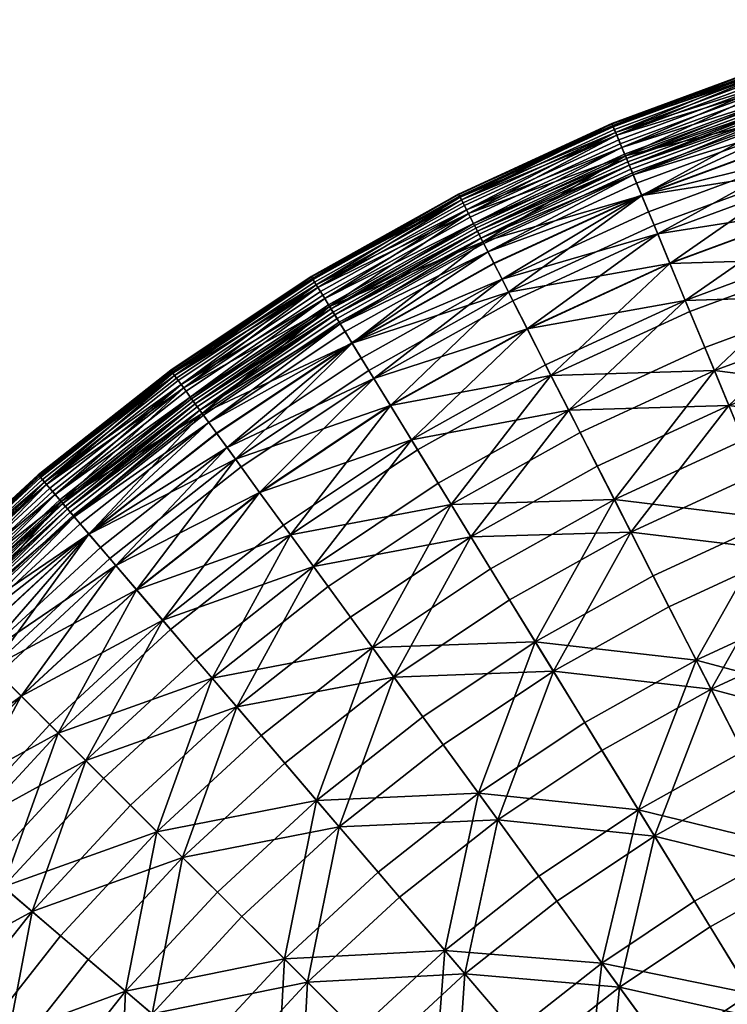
# Model space of a CAD drawing. Header units: centimetres. Extents: x -11.8 to 11.8, y -11.8 to 11.8.
# Tile 15 of 30: x -7.8 to -3.9, y 6.1 to 11.5. Entities that reach past the tile are written whole.
import ezdxf

# ---------------------------------------------------------------- set-up
doc = ezdxf.new("R2010")
doc.units = ezdxf.units.CM
doc.layers.get('0').update_dxf_attribs({"color": 252, "true_color": 0x949494})

msp = doc.modelspace()

# ---------------------------------------------------------------- meshes
at = {"color": 252, "true_color": 0x949494}
mesh = msp.add_polyface(dxfattribs=at)
corners = [(-3.6517, 11.2386, 10.1654), (-3.6411, 11.2062, 10.1882), (-2.7506, 11.457, 10.1882), (-3.6277, 11.1648, 10.1959), (-3.6136, 11.1216, 10.1884), (-2.7299, 11.3706, 10.1884), (-3.6468, 11.2236, 9.6466), (-3.6541, 11.2462, 9.8953), (-2.7604, 11.4979, 9.8953), (-3.6577, 11.2572, 10.0464), (-3.657, 11.2552, 10.1272), (-2.7627, 11.5071, 10.1272), (-3.6013, 11.0837, 10.1659), (-4.475, 10.8036, 10.1884), (-4.4597, 10.7667, 10.1659), (-4.4923, 10.8455, 10.1959), (-4.522, 10.9172, 10.1654), (-4.509, 10.8857, 10.1882), (-4.5287, 10.9333, 10.1272), (-4.5295, 10.9353, 10.0464), (-4.516, 10.9026, 9.6466), (-4.5251, 10.9246, 9.8953), (-3.5666, 10.9768, 7.5866), (-3.5978, 11.073, 8.224), (-2.7179, 11.3208, 8.224), (-3.6204, 11.1425, 8.7923), (-3.6361, 11.1908, 9.2727), (-2.7469, 11.4413, 9.2727), (-4.5028, 10.8708, 9.2727), (-4.4833, 10.8238, 8.7923), (-4.4167, 10.6629, 7.5866), (-4.4554, 10.7563, 8.224), (-3.5929, 11.0579, 10.1282), (-2.7142, 11.3055, 10.1282), (-3.5868, 11.0389, 10.0489), (-3.581, 11.021, 9.9012), (-2.7052, 11.2677, 9.9012), (-3.5737, 10.9987, 9.6586), (-4.4345, 10.7059, 9.9012), (-4.4417, 10.7232, 10.0489), (-4.4493, 10.7417, 10.1282), (-3.5249, 10.8485, 6.8987), (-4.3651, 10.5383, 6.8987), (-4.4255, 10.6842, 9.6586), (-4.4125, 10.6528, 9.2944), (-3.5478, 10.9189, 8.8264), (-3.5632, 10.9665, 9.2944)]
mesh.append_faces([[corners[k] for k in face] for face in [(0, 1, 2, 0), (3, 4, 5, 3), (6, 7, 8, 6), (9, 10, 11, 9), (12, 4, 13, 12), (13, 14, 12, 13), (3, 15, 13, 3), (13, 4, 3, 13), (0, 16, 17, 0), (17, 1, 0, 17), (3, 1, 17, 3), (17, 15, 3, 17), (0, 10, 18, 0), (18, 16, 0, 18), (9, 19, 18, 9), (18, 10, 9, 18), (6, 20, 21, 6), (21, 7, 6, 21), (9, 7, 21, 9), (21, 19, 9, 21), (22, 23, 24, 22), (25, 26, 27, 25), (6, 26, 28, 6), (28, 20, 6, 28), (25, 29, 28, 25), (28, 26, 25, 28), (22, 30, 31, 22), (31, 23, 22, 31), (25, 23, 31, 25), (31, 29, 25, 31), (12, 32, 33, 12), (34, 35, 36, 34), (37, 35, 38, 37), (34, 39, 38, 34), (38, 35, 34, 38), (12, 14, 40, 12), (40, 32, 12, 40), (34, 32, 40, 34), (22, 41, 42, 22), (37, 43, 44, 37), (45, 46, 44, 45)]], dxfattribs={"vtx2": -1, "vtx3": -1, "color": 252})
mesh = msp.add_polyface(dxfattribs=at)
corners = [(-3.245, 9.9871, 4.8773), (-4.0184, 9.7015, 4.8773), (-3.8858, 9.3813, 4.2258), (-3.3317, 10.2539, 5.5678), (-4.1258, 9.9607, 5.5678), (-3.4006, 10.4659, 6.275), (-4.2111, 10.1666, 6.275), (-4.9957, 9.8047, 6.275), (-4.8946, 9.6061, 5.5678), (-4.7672, 9.3561, 4.8773), (-3.495, 10.7563, 7.6496), (-4.328, 10.4487, 7.6496), (-4.2774, 10.3267, 6.9764), (-3.4541, 10.6307, 6.9764), (-5.1344, 10.0768, 7.6496), (-5.0744, 9.9591, 6.9764), (-4.475, 10.8036, 10.1884), (-4.4923, 10.8455, 10.1959), (-5.3294, 10.4595, 10.1959), (-3.3115, 10.1916, 4.7512), (-3.2022, 9.8555, 4.0806), (-3.9655, 9.5736, 4.0806), (-4.1007, 9.9001, 4.7512), (-4.4554, 10.7563, 8.224), (-4.4167, 10.6629, 7.5866), (-5.2396, 10.2833, 7.5866), (-4.4345, 10.7059, 9.9012), (-4.4255, 10.6842, 9.6586), (-3.5737, 10.9987, 9.6586), (-4.4417, 10.7232, 10.0489), (-5.2693, 10.3415, 10.0489), (-4.4493, 10.7417, 10.1282), (-4.4597, 10.7667, 10.1659), (-5.2906, 10.3834, 10.1659), (-3.5868, 11.0389, 10.0489), (-4.3651, 10.5383, 6.8987), (-3.5666, 10.9768, 7.5866), (-3.4702, 10.6802, 6.1822), (-4.2973, 10.3748, 6.1822), (-3.5249, 10.8485, 6.8987), (-5.098, 10.0055, 6.1822), (-4.2103, 10.1646, 5.459), (-3.3999, 10.4639, 5.459), (-4.8648, 9.5477, 4.7512), (-4.9948, 9.8028, 5.459), (-3.5256, 10.8506, 8.2722), (-4.3659, 10.5403, 8.2722), (-3.5478, 10.9189, 8.8264), (-4.3934, 10.6066, 8.8264), (-5.212, 10.2291, 8.8264), (-4.4125, 10.6528, 9.2944), (-3.5632, 10.9665, 9.2944), (-5.2501, 10.3039, 9.6586)]
mesh.append_faces([[corners[k] for k in face] for face in [(0, 1, 2, 0), (0, 3, 4, 0), (4, 1, 0, 4), (5, 6, 4, 5), (4, 3, 5, 4), (4, 6, 7, 4), (4, 8, 9, 4), (10, 11, 12, 10), (12, 13, 10, 12), (12, 11, 14, 12), (7, 6, 12, 7), (12, 15, 7, 12), (5, 13, 12, 5), (12, 6, 5, 12), (16, 17, 18, 16), (19, 20, 21, 19), (21, 22, 19, 21), (23, 24, 25, 23), (26, 27, 28, 26), (26, 29, 30, 26), (31, 32, 33, 31), (31, 29, 34, 31), (35, 24, 36, 35), (37, 38, 35, 37), (35, 39, 37, 35), (35, 38, 40, 35), (19, 22, 41, 19), (41, 42, 19, 41), (41, 22, 43, 41), (40, 38, 41, 40), (41, 44, 40, 41), (37, 42, 41, 37), (41, 38, 37, 41), (10, 45, 46, 10), (46, 11, 10, 46), (47, 48, 46, 47), (46, 45, 47, 46), (46, 48, 49, 46), (50, 51, 28, 50), (50, 27, 52, 50), (50, 48, 47, 50)]], dxfattribs={"vtx2": -1, "vtx3": -1, "color": 252})
mesh = msp.add_polyface(dxfattribs=at)
corners = [(-5.3294, 10.4595, 10.1959), (-5.3088, 10.419, 10.1884), (-4.475, 10.8036, 10.1884), (-5.2906, 10.3834, 10.1659), (-4.4597, 10.7667, 10.1659), (-5.3646, 10.5286, 10.1654), (-5.3491, 10.4982, 10.1882), (-4.509, 10.8857, 10.1882), (-4.522, 10.9172, 10.1654), (-4.4923, 10.8455, 10.1959), (-6.1564, 10.0463, 10.1882), (-6.11, 9.9705, 10.1884), (-5.3735, 10.546, 10.0464), (-5.3725, 10.5441, 10.1272), (-4.5287, 10.9333, 10.1272), (-4.5295, 10.9353, 10.0464), (-5.3574, 10.5145, 9.6466), (-5.3682, 10.5357, 9.8953), (-4.5251, 10.9246, 9.8953), (-4.516, 10.9026, 9.6466), (-6.1784, 10.0821, 9.8953), (-6.166, 10.0619, 9.6466), (-6.1833, 10.0902, 10.1272), (-5.3187, 10.4385, 8.7923), (-5.3418, 10.4838, 9.2727), (-4.5028, 10.8708, 9.2727), (-4.4833, 10.8238, 8.7923), (-5.2396, 10.2833, 7.5866), (-5.2855, 10.3734, 8.224), (-4.4554, 10.7563, 8.224), (-6.0832, 9.9269, 8.224), (-6.148, 10.0325, 9.2727), (-5.2693, 10.3415, 10.0489), (-5.2607, 10.3248, 9.9012), (-4.4345, 10.7059, 9.9012), (-5.2501, 10.3039, 9.6586), (-4.4255, 10.6842, 9.6586), (-5.2783, 10.3593, 10.1282), (-4.4493, 10.7417, 10.1282), (-4.4417, 10.7232, 10.0489), (-4.4167, 10.6629, 7.5866), (-4.3651, 10.5383, 6.8987), (-5.1784, 10.1632, 6.8987), (-5.212, 10.2291, 8.8264), (-5.1794, 10.1651, 8.2722), (-4.3659, 10.5403, 8.2722), (-5.1344, 10.0768, 7.6496), (-5.2347, 10.2736, 9.2944), (-4.4125, 10.6528, 9.2944), (-4.3934, 10.6066, 8.8264)]
mesh.append_faces([[corners[k] for k in face] for face in [(0, 1, 2, 0), (3, 4, 2, 3), (2, 1, 3, 2), (5, 6, 7, 5), (7, 8, 5, 7), (0, 9, 7, 0), (7, 6, 0, 7), (0, 6, 10, 0), (3, 1, 11, 3), (12, 13, 14, 12), (14, 15, 12, 14), (5, 8, 14, 5), (14, 13, 5, 14), (16, 17, 18, 16), (18, 19, 16, 18), (12, 15, 18, 12), (18, 17, 12, 18), (12, 17, 20, 12), (16, 21, 20, 16), (5, 13, 22, 5), (23, 24, 25, 23), (25, 26, 23, 25), (16, 19, 25, 16), (25, 24, 16, 25), (27, 28, 29, 27), (23, 26, 29, 23), (29, 28, 23, 29), (23, 28, 30, 23), (16, 24, 31, 16), (32, 33, 34, 32), (35, 36, 34, 35), (34, 33, 35, 34), (3, 37, 38, 3), (32, 39, 38, 32), (38, 37, 32, 38), (27, 40, 41, 27), (41, 42, 27, 41), (43, 44, 45, 43), (45, 44, 46, 45), (35, 47, 48, 35), (43, 49, 48, 43), (48, 47, 43, 48)]], dxfattribs={"vtx2": -1, "vtx3": -1, "color": 252})
mesh = msp.add_polyface(dxfattribs=at)
corners = [(-6.6478, 9.1499, 7.6496), (-6.5701, 9.043, 6.9764), (-5.8403, 9.5304, 6.9764), (-5.9093, 9.643, 7.6496), (-6.4683, 8.9028, 6.275), (-5.7497, 9.3826, 6.275), (-6.1564, 10.0463, 10.1882), (-6.1743, 10.0754, 10.1654), (-6.9459, 9.5602, 10.1654), (-6.1337, 10.0092, 10.1959), (-5.3294, 10.4595, 10.1959), (-5.3646, 10.5286, 10.1654), (-6.11, 9.9705, 10.1884), (-6.0891, 9.9365, 10.1659), (-5.2906, 10.3834, 10.1659), (-6.9003, 9.4974, 10.1959), (-6.1784, 10.0821, 9.8953), (-6.166, 10.0619, 9.6466), (-6.9366, 9.5473, 9.6466), (-6.1844, 10.092, 10.0464), (-5.3735, 10.546, 10.0464), (-5.3682, 10.5357, 9.8953), (-5.3574, 10.5145, 9.6466), (-6.1833, 10.0902, 10.1272), (-5.3725, 10.5441, 10.1272), (-6.9573, 9.5759, 10.0464), (-6.0832, 9.9269, 8.224), (-6.0304, 9.8407, 7.5866), (-6.784, 9.3374, 7.5866), (-6.1214, 9.9892, 8.7923), (-5.3187, 10.4385, 8.7923), (-6.148, 10.0325, 9.2727), (-6.8864, 9.4784, 8.7923), (-6.075, 9.9134, 10.1282), (-6.8501, 9.4283, 10.1659), (-6.8224, 9.3903, 10.0489), (-6.0645, 9.8963, 10.0489), (-6.8342, 9.4064, 10.1282), (-5.2693, 10.3415, 10.0489), (-6.7976, 9.3561, 9.6586), (-6.0425, 9.8603, 9.6586), (-6.0547, 9.8803, 9.9012), (-6.8114, 9.375, 9.9012), (-5.2501, 10.3039, 9.6586), (-6.6007, 9.0851, 6.1822), (-5.8675, 9.5748, 6.1822), (-5.7486, 9.3808, 5.459), (-6.467, 8.9011, 5.459), (-5.9599, 9.7257, 6.8987), (-6.7048, 9.2283, 6.8987), (-5.2396, 10.2833, 7.5866), (-6.0247, 9.8314, 9.2944), (-6.7482, 9.2881, 8.8264), (-5.9986, 9.7887, 8.8264), (-6.7776, 9.3286, 9.2944), (-5.212, 10.2291, 8.8264), (-5.9611, 9.7275, 8.2722), (-6.7061, 9.2301, 8.2722)]
mesh.append_faces([[corners[k] for k in face] for face in [(0, 1, 2, 0), (2, 3, 0, 2), (4, 5, 2, 4), (2, 1, 4, 2), (6, 7, 8, 6), (6, 9, 10, 6), (11, 7, 6, 11), (12, 13, 14, 12), (12, 9, 15, 12), (16, 17, 18, 16), (16, 19, 20, 16), (16, 21, 22, 16), (23, 7, 11, 23), (20, 19, 23, 20), (23, 24, 20, 23), (23, 19, 25, 23), (26, 27, 28, 26), (26, 29, 30, 26), (31, 17, 22, 31), (31, 29, 32, 31), (33, 13, 34, 33), (35, 36, 33, 35), (33, 37, 35, 33), (33, 36, 38, 33), (39, 40, 41, 39), (41, 42, 39, 41), (41, 40, 43, 41), (41, 36, 35, 41), (44, 45, 46, 44), (46, 47, 44, 46), (28, 27, 48, 28), (48, 49, 28, 48), (48, 27, 50, 48), (48, 45, 44, 48), (51, 40, 39, 51), (52, 53, 51, 52), (51, 54, 52, 51), (51, 53, 55, 51), (0, 3, 56, 0), (56, 57, 0, 56), (56, 53, 52, 56)]], dxfattribs={"vtx2": -1, "vtx3": -1, "color": 252})
mesh = msp.add_polyface(dxfattribs=at)
corners = [(-4.9957, 9.8047, 6.275), (-4.8946, 9.6061, 5.5678), (-4.1258, 9.9607, 5.5678), (-5.1344, 10.0768, 7.6496), (-5.0744, 9.9591, 6.9764), (-4.2774, 10.3267, 6.9764), (-5.8403, 9.5304, 6.9764), (-5.7497, 9.3826, 6.275), (-5.9093, 9.643, 7.6496), (-4.7672, 9.3561, 4.8773), (-5.6333, 9.1926, 5.5678), (-5.4867, 8.9534, 4.8773), (-6.1564, 10.0463, 10.1882), (-5.3491, 10.4982, 10.1882), (-5.3646, 10.5286, 10.1654), (-5.3294, 10.4595, 10.1959), (-6.1337, 10.0092, 10.1959), (-6.11, 9.9705, 10.1884), (-5.3088, 10.419, 10.1884), (-4.8648, 9.5477, 4.7512), (-4.7044, 9.2328, 4.0806), (-5.4144, 8.8354, 4.0806), (-5.2396, 10.2833, 7.5866), (-6.0304, 9.8407, 7.5866), (-6.0832, 9.9269, 8.224), (-5.2855, 10.3734, 8.224), (-5.3187, 10.4385, 8.7923), (-6.1214, 9.9892, 8.7923), (-6.148, 10.0325, 9.2727), (-5.3418, 10.4838, 9.2727), (-5.2693, 10.3415, 10.0489), (-5.2783, 10.3593, 10.1282), (-6.075, 9.9134, 10.1282), (-5.2906, 10.3834, 10.1659), (-6.0891, 9.9365, 10.1659), (-5.2501, 10.3039, 9.6586), (-5.2607, 10.3248, 9.9012), (-6.0547, 9.8803, 9.9012), (-6.0645, 9.8963, 10.0489), (-5.098, 10.0055, 6.1822), (-5.1784, 10.1632, 6.8987), (-4.3651, 10.5383, 6.8987), (-4.9948, 9.8028, 5.459), (-4.2103, 10.1646, 5.459), (-5.7486, 9.3808, 5.459), (-5.8675, 9.5748, 6.1822), (-5.599, 9.1367, 4.7512), (-5.9599, 9.7257, 6.8987), (-4.328, 10.4487, 7.6496), (-4.3659, 10.5403, 8.2722), (-5.212, 10.2291, 8.8264), (-5.2347, 10.2736, 9.2944), (-6.0247, 9.8314, 9.2944), (-6.0425, 9.8603, 9.6586), (-5.1794, 10.1651, 8.2722), (-5.9611, 9.7275, 8.2722), (-5.9986, 9.7887, 8.8264)]
mesh.append_faces([[corners[k] for k in face] for face in [(0, 1, 2, 0), (3, 4, 5, 3), (0, 4, 6, 0), (6, 7, 0, 6), (3, 8, 6, 3), (6, 4, 3, 6), (9, 1, 10, 9), (10, 11, 9, 10), (0, 7, 10, 0), (10, 1, 0, 10), (12, 13, 14, 12), (15, 16, 17, 15), (17, 18, 15, 17), (19, 20, 21, 19), (22, 23, 24, 22), (24, 25, 22, 24), (26, 27, 28, 26), (28, 29, 26, 28), (30, 31, 32, 30), (33, 34, 32, 33), (32, 31, 33, 32), (35, 36, 37, 35), (30, 38, 37, 30), (37, 36, 30, 37), (39, 40, 41, 39), (19, 42, 43, 19), (39, 42, 44, 39), (44, 45, 39, 44), (19, 46, 44, 19), (44, 42, 19, 44), (22, 40, 47, 22), (39, 45, 47, 39), (47, 40, 39, 47), (3, 48, 49, 3), (50, 51, 52, 50), (35, 53, 52, 35), (52, 51, 35, 52), (3, 54, 55, 3), (55, 8, 3, 55), (50, 56, 55, 50), (55, 54, 50, 55)]], dxfattribs={"vtx2": -1, "vtx3": -1, "color": 252})
mesh = msp.add_polyface(dxfattribs=at)
corners = [(-6.9459, 9.5602, 10.1654), (-6.9258, 9.5326, 10.1882), (-6.1564, 10.0463, 10.1882), (-6.9003, 9.4974, 10.1959), (-6.1337, 10.0092, 10.1959), (-6.8501, 9.4283, 10.1659), (-6.0891, 9.9365, 10.1659), (-6.11, 9.9705, 10.1884), (-6.8736, 9.4606, 10.1884), (-6.9366, 9.5473, 9.6466), (-6.9505, 9.5666, 9.8953), (-6.1784, 10.0821, 9.8953), (-6.9573, 9.5759, 10.0464), (-6.1844, 10.092, 10.0464), (-6.1743, 10.0754, 10.1654), (-6.1833, 10.0902, 10.1272), (-6.9561, 9.5742, 10.1272), (-7.5944, 8.892, 10.1884), (-7.6239, 8.9265, 10.1959), (-7.6743, 8.9855, 10.1654), (-7.6522, 8.9596, 10.1882), (-7.6856, 8.9987, 10.1272), (-7.687, 9.0004, 10.0464), (-7.664, 8.9735, 9.6466), (-7.6795, 8.9916, 9.8953), (-6.784, 9.3374, 7.5866), (-6.8435, 9.4192, 8.224), (-6.0832, 9.9269, 8.224), (-6.8864, 9.4784, 8.7923), (-6.1214, 9.9892, 8.7923), (-6.166, 10.0619, 9.6466), (-6.148, 10.0325, 9.2727), (-6.9163, 9.5195, 9.2727), (-7.6417, 8.9473, 9.2727), (-7.6087, 8.9086, 8.7923), (-7.5612, 8.8531, 8.224), (-6.8342, 9.4064, 10.1282), (-6.075, 9.9134, 10.1282), (-6.8224, 9.3903, 10.0489), (-6.8114, 9.375, 9.9012), (-6.0547, 9.8803, 9.9012), (-6.7976, 9.3561, 9.6586), (-7.5257, 8.8115, 9.9012), (-7.5509, 8.841, 10.1282), (-6.6007, 9.0851, 6.1822), (-6.7048, 9.2283, 6.8987), (-5.9599, 9.7257, 6.8987), (-6.7776, 9.3286, 9.2944), (-6.0247, 9.8314, 9.2944), (-6.7482, 9.2881, 8.8264), (-6.7061, 9.2301, 8.2722), (-5.9611, 9.7275, 8.2722)]
mesh.append_faces([[corners[k] for k in face] for face in [(0, 1, 2, 0), (3, 4, 2, 3), (2, 1, 3, 2), (5, 6, 7, 5), (7, 8, 5, 7), (3, 8, 7, 3), (9, 10, 11, 9), (12, 13, 11, 12), (11, 10, 12, 11), (0, 14, 15, 0), (15, 16, 0, 15), (12, 16, 15, 12), (5, 8, 17, 5), (3, 18, 17, 3), (17, 8, 3, 17), (0, 19, 20, 0), (20, 1, 0, 20), (3, 1, 20, 3), (0, 16, 21, 0), (12, 22, 21, 12), (21, 16, 12, 21), (9, 23, 24, 9), (24, 10, 9, 24), (12, 10, 24, 12), (25, 26, 27, 25), (28, 29, 27, 28), (27, 26, 28, 27), (9, 30, 31, 9), (31, 32, 9, 31), (28, 32, 31, 28), (9, 32, 33, 9), (28, 34, 33, 28), (33, 32, 28, 33), (28, 26, 35, 28), (5, 36, 37, 5), (38, 39, 40, 38), (41, 39, 42, 41), (38, 36, 43, 38), (44, 45, 46, 44), (41, 47, 48, 41), (49, 50, 51, 49)]], dxfattribs={"vtx2": -1, "vtx3": -1, "color": 252})
mesh = msp.add_polyface(dxfattribs=at)
corners = [(-3.0121, 9.2704, 3.6151), (-2.2755, 9.4779, 3.6151), (-2.3705, 9.8736, 4.2258), (-3.1379, 9.6574, 4.2258), (-2.7116, 8.3454, 2.5221), (-2.0484, 8.5322, 2.5221), (-2.1677, 9.0289, 3.0467), (-2.8694, 8.8312, 3.0467), (-2.7675, 8.5175, 2.3187), (-2.9285, 9.0131, 2.8617), (-2.2123, 9.2148, 2.8617), (-3.074, 9.4608, 3.4499), (-2.3222, 9.6726, 3.4499), (-3.5534, 8.5787, 3.0467), (-3.3579, 8.1067, 2.5221), (-3.7301, 9.0053, 3.6151), (-4.4251, 8.6847, 3.6151), (-4.2155, 8.2733, 3.0467), (-3.9835, 7.8181, 2.5221), (-3.8858, 9.3813, 4.2258), (-3.245, 9.9871, 4.8773), (-4.7672, 9.3561, 4.8773), (-4.6098, 9.0473, 4.2258), (-4.0184, 9.7015, 4.8773), (-5.3056, 8.6579, 4.2258), (-5.0929, 8.3109, 3.6151), (-4.8517, 7.9172, 3.0467), (-4.1258, 9.9607, 5.5678), (-3.8067, 9.1903, 3.4499), (-3.9655, 9.5736, 4.0806), (-3.2022, 9.8555, 4.0806), (-4.516, 8.8631, 3.4499), (-4.7044, 9.2328, 4.0806), (-4.8648, 9.5477, 4.7512), (-4.1007, 9.9001, 4.7512), (-3.4271, 8.2739, 2.3187), (-3.6265, 8.7553, 2.8617), (-4.0657, 7.9794, 2.3187), (-4.3023, 8.4436, 2.8617), (-4.9516, 8.0802, 2.8617)]
mesh.append_faces([[corners[k] for k in face] for face in [(0, 1, 2, 0), (2, 3, 0, 2), (4, 5, 6, 4), (6, 7, 4, 6), (0, 7, 6, 0), (8, 9, 10, 8), (11, 12, 10, 11), (10, 9, 11, 10), (4, 7, 13, 4), (13, 14, 4, 13), (0, 15, 13, 0), (13, 7, 0, 13), (16, 17, 13, 16), (13, 15, 16, 13), (13, 17, 18, 13), (19, 3, 20, 19), (21, 22, 19, 21), (19, 23, 21, 19), (16, 15, 19, 16), (19, 22, 16, 19), (0, 3, 19, 0), (19, 15, 0, 19), (16, 22, 24, 16), (16, 25, 26, 16), (26, 17, 16, 26), (21, 23, 27, 21), (11, 28, 29, 11), (29, 30, 11, 29), (31, 32, 29, 31), (29, 28, 31, 29), (33, 34, 29, 33), (29, 32, 33, 29), (8, 35, 36, 8), (36, 9, 8, 36), (37, 38, 36, 37), (36, 35, 37, 36), (31, 28, 36, 31), (36, 38, 31, 36), (11, 9, 36, 11), (36, 28, 11, 36), (31, 38, 39, 31)]], dxfattribs={"vtx2": -1, "vtx3": -1, "color": 252})
mesh = msp.add_polyface(dxfattribs=at)
corners = [(-6.5946, 7.7213, 4.2258), (-6.8197, 7.9849, 4.8773), (-7.4251, 7.4251, 4.8773), (-6.4683, 8.9028, 6.275), (-7.1466, 8.3677, 6.275), (-7.0019, 8.1982, 5.5678), (-7.781, 7.781, 6.275), (-7.6235, 7.6235, 5.5678), (-6.6478, 9.1499, 7.6496), (-7.345, 8.5999, 7.6496), (-7.2592, 8.4995, 6.9764), (-6.5701, 9.043, 6.9764), (-7.997, 7.997, 7.6496), (-7.5944, 8.892, 10.1884), (-7.5685, 8.8616, 10.1659), (-6.8501, 9.4283, 10.1659), (-7.6522, 8.9596, 10.1882), (-7.6239, 8.9265, 10.1959), (-6.9003, 9.4974, 10.1959), (-7.6856, 8.9987, 10.1272), (-7.6743, 8.9855, 10.1654), (-6.9459, 9.5602, 10.1654), (-7.6795, 8.9916, 9.8953), (-7.687, 9.0004, 10.0464), (-6.9573, 9.5759, 10.0464), (-7.5771, 7.5771, 4.7512), (-6.9593, 8.1484, 4.7512), (-6.7298, 7.8797, 4.0806), (-7.3272, 7.3272, 4.0806), (-7.6417, 8.9473, 9.2727), (-7.664, 8.9735, 9.6466), (-6.9366, 9.5473, 9.6466), (-6.784, 9.3374, 7.5866), (-7.4955, 8.7762, 7.5866), (-7.5612, 8.8531, 8.224), (-6.8435, 9.4192, 8.224), (-7.6087, 8.9086, 8.7923), (-6.8864, 9.4784, 8.7923), (-7.5257, 8.8115, 9.9012), (-7.5105, 8.7937, 9.6586), (-6.7976, 9.3561, 9.6586), (-6.8224, 9.3903, 10.0489), (-7.5379, 8.8258, 10.0489), (-6.8114, 9.375, 9.9012), (-7.5509, 8.841, 10.1282), (-6.8342, 9.4064, 10.1282), (-6.7048, 9.2283, 6.8987), (-7.4079, 8.6736, 6.8987), (-6.6007, 9.0851, 6.1822), (-7.293, 8.539, 6.1822), (-7.1453, 8.3661, 5.459), (-6.467, 8.9011, 5.459), (-6.2988, 8.6695, 4.7512), (-6.7061, 9.2301, 8.2722), (-7.4094, 8.6753, 8.2722), (-6.7482, 9.2881, 8.8264), (-7.456, 8.7299, 8.8264), (-7.4885, 8.7679, 9.2944), (-6.7776, 9.3286, 9.2944)]
mesh.append_faces([[corners[k] for k in face] for face in [(0, 1, 2, 0), (3, 4, 5, 3), (5, 4, 6, 5), (2, 1, 5, 2), (5, 7, 2, 5), (8, 9, 10, 8), (10, 11, 8, 10), (10, 9, 12, 10), (6, 4, 10, 6), (10, 4, 3, 10), (13, 14, 15, 13), (16, 17, 18, 16), (19, 20, 21, 19), (22, 23, 24, 22), (25, 26, 27, 25), (27, 28, 25, 27), (29, 30, 31, 29), (32, 33, 34, 32), (34, 35, 32, 34), (34, 36, 37, 34), (38, 39, 40, 38), (41, 42, 38, 41), (38, 43, 41, 38), (15, 14, 44, 15), (44, 45, 15, 44), (44, 42, 41, 44), (32, 46, 47, 32), (47, 33, 32, 47), (48, 49, 47, 48), (47, 46, 48, 47), (50, 51, 52, 50), (50, 26, 25, 50), (50, 49, 48, 50), (8, 53, 54, 8), (54, 9, 8, 54), (55, 56, 54, 55), (54, 53, 55, 54), (40, 39, 57, 40), (57, 58, 40, 57), (55, 58, 57, 55), (57, 56, 55, 57)]], dxfattribs={"vtx2": -1, "vtx3": -1, "color": 252})
mesh = msp.add_polyface(dxfattribs=at)
corners = [(-6.1724, 8.4955, 4.8773), (-5.9686, 8.2151, 4.2258), (-5.3056, 8.6579, 4.2258), (-5.4867, 8.9534, 4.8773), (-5.7294, 7.8859, 3.6151), (-5.0929, 8.3109, 3.6151), (-4.4251, 8.6847, 3.6151), (-4.7672, 9.3561, 4.8773), (-4.6098, 9.0473, 4.2258), (-4.8517, 7.9172, 3.0467), (-5.458, 7.5123, 3.0467), (-5.1577, 7.099, 2.5221), (-5.6333, 9.1926, 5.5678), (-6.3373, 8.7225, 5.5678), (-6.4683, 8.9028, 6.275), (-5.7497, 9.3826, 6.275), (-4.9516, 8.0802, 2.8617), (-4.6793, 7.6359, 2.3187), (-5.2641, 7.2454, 2.3187), (-5.8471, 8.0479, 3.4499), (-5.1976, 8.4816, 3.4499), (-5.5704, 7.667, 2.8617), (-4.516, 8.8631, 3.4499), (-6.2988, 8.6695, 4.7512), (-5.599, 9.1367, 4.7512), (-5.4144, 8.8354, 4.0806), (-6.091, 8.3836, 4.0806), (-4.8648, 9.5477, 4.7512), (-4.7044, 9.2328, 4.0806), (-6.8197, 7.9849, 4.8773), (-6.5946, 7.7213, 4.2258), (-6.3303, 7.4119, 3.6151), (-7.0019, 8.1982, 5.5678), (-6.5701, 9.043, 6.9764), (-7.2592, 8.4995, 6.9764), (-6.7298, 7.8797, 4.0806), (-6.9593, 8.1484, 4.7512), (-6.4603, 7.5641, 3.4499), (-6.1546, 7.2061, 2.8617), (-6.467, 8.9011, 5.459), (-5.7486, 9.3808, 5.459), (-7.1453, 8.3661, 5.459), (-6.6007, 9.0851, 6.1822)]
mesh.append_faces([[corners[k] for k in face] for face in [(0, 1, 2, 0), (2, 3, 0, 2), (4, 5, 2, 4), (2, 1, 4, 2), (2, 5, 6, 2), (7, 3, 2, 7), (2, 8, 7, 2), (9, 10, 11, 9), (4, 10, 9, 4), (9, 5, 4, 9), (0, 3, 12, 0), (12, 13, 0, 12), (14, 13, 12, 14), (12, 15, 14, 12), (16, 17, 18, 16), (19, 20, 16, 19), (16, 21, 19, 16), (16, 20, 22, 16), (23, 24, 25, 23), (25, 26, 23, 25), (25, 24, 27, 25), (22, 20, 25, 22), (25, 28, 22, 25), (19, 26, 25, 19), (25, 20, 19, 25), (0, 29, 30, 0), (30, 1, 0, 30), (4, 1, 30, 4), (30, 31, 4, 30), (0, 13, 32, 0), (32, 29, 0, 32), (32, 13, 14, 32), (14, 33, 34, 14), (23, 26, 35, 23), (35, 36, 23, 35), (19, 37, 35, 19), (35, 26, 19, 35), (19, 21, 38, 19), (23, 39, 40, 23), (40, 24, 23, 40), (23, 36, 41, 23), (42, 39, 41, 42)]], dxfattribs={"vtx2": -1, "vtx3": -1, "color": 252})
mesh = msp.add_polyface(dxfattribs=at)
corners = [(-8.3007, 8.3007, 10.1959), (-8.2686, 8.2686, 10.1884), (-7.5944, 8.892, 10.1884), (-7.6239, 8.9265, 10.1959), (-8.2403, 8.2403, 10.1659), (-7.5685, 8.8616, 10.1659), (-8.3556, 8.3556, 10.1654), (-8.3314, 8.3314, 10.1882), (-7.6522, 8.9596, 10.1882), (-7.6743, 8.9855, 10.1654), (-8.3694, 8.3694, 10.0464), (-8.3678, 8.3678, 10.1272), (-7.6856, 8.9987, 10.1272), (-7.687, 9.0004, 10.0464), (-8.3444, 8.3444, 9.6466), (-8.3612, 8.3612, 9.8953), (-7.6795, 8.9916, 9.8953), (-7.664, 8.9735, 9.6466), (-8.2841, 8.2841, 8.7923), (-8.32, 8.32, 9.2727), (-7.6417, 8.9473, 9.2727), (-7.6087, 8.9086, 8.7923), (-8.1609, 8.1609, 7.5866), (-8.2324, 8.2324, 8.224), (-7.5612, 8.8531, 8.224), (-7.4955, 8.7762, 7.5866), (-8.2071, 8.2071, 10.0489), (-8.1938, 8.1938, 9.9012), (-7.5257, 8.8115, 9.9012), (-7.5379, 8.8258, 10.0489), (-8.1772, 8.1772, 9.6586), (-7.5105, 8.7937, 9.6586), (-8.2212, 8.2212, 10.1282), (-7.5509, 8.841, 10.1282), (-7.4079, 8.6736, 6.8987), (-7.293, 8.539, 6.1822), (-7.9404, 7.9404, 6.1822), (-8.0655, 8.0655, 6.8987), (-7.4094, 8.6753, 8.2722), (-7.456, 8.7299, 8.8264), (-8.1178, 8.1178, 8.8264), (-7.997, 7.997, 7.6496), (-7.345, 8.5999, 7.6496), (-8.0671, 8.0671, 8.2722), (-8.1532, 8.1532, 9.2944), (-7.4885, 8.7679, 9.2944)]
mesh.append_faces([[corners[k] for k in face] for face in [(0, 1, 2, 0), (2, 3, 0, 2), (4, 5, 2, 4), (2, 1, 4, 2), (6, 7, 8, 6), (8, 9, 6, 8), (0, 3, 8, 0), (8, 7, 0, 8), (10, 11, 12, 10), (12, 13, 10, 12), (6, 9, 12, 6), (12, 11, 6, 12), (14, 15, 16, 14), (16, 17, 14, 16), (10, 13, 16, 10), (16, 15, 10, 16), (18, 19, 20, 18), (20, 21, 18, 20), (14, 17, 20, 14), (20, 19, 14, 20), (22, 23, 24, 22), (24, 25, 22, 24), (18, 21, 24, 18), (24, 23, 18, 24), (26, 27, 28, 26), (28, 29, 26, 28), (30, 31, 28, 30), (28, 27, 30, 28), (4, 32, 33, 4), (33, 5, 4, 33), (26, 29, 33, 26), (33, 32, 26, 33), (34, 35, 36, 34), (22, 25, 34, 22), (34, 37, 22, 34), (38, 39, 40, 38), (41, 42, 38, 41), (38, 43, 41, 38), (30, 44, 45, 30), (45, 31, 30, 45), (40, 39, 45, 40), (45, 44, 40, 45)]], dxfattribs={"vtx2": -1, "vtx3": -1, "color": 252})
mesh = msp.add_polyface(dxfattribs=at)
corners = [(-7.4251, 7.4251, 4.8773), (-7.9849, 6.8197, 4.8773), (-7.7213, 6.5946, 4.2258), (-7.18, 7.18, 4.2258), (-7.781, 7.781, 6.275), (-7.6235, 7.6235, 5.5678), (-7.0019, 8.1982, 5.5678), (-7.997, 7.997, 7.6496), (-7.9036, 7.9036, 6.9764), (-7.2592, 8.4995, 6.9764), (-8.4995, 7.2592, 6.9764), (-8.3677, 7.1466, 6.275), (-8.5999, 7.345, 7.6496), (-8.1982, 7.0019, 5.5678), (-8.9028, 6.4683, 6.275), (-8.3007, 8.3007, 10.1959), (-8.3314, 8.3314, 10.1882), (-8.9596, 7.6522, 10.1882), (-8.2403, 8.2403, 10.1659), (-8.2686, 8.2686, 10.1884), (-8.892, 7.5944, 10.1884), (-7.5771, 7.5771, 4.7512), (-7.3272, 7.3272, 4.0806), (-7.8797, 6.7298, 4.0806), (-8.1484, 6.9593, 4.7512), (-7.0338, 7.0338, 3.4499), (-8.2841, 8.2841, 8.7923), (-8.2324, 8.2324, 8.224), (-8.8531, 7.5612, 8.224), (-8.2071, 8.2071, 10.0489), (-8.2212, 8.2212, 10.1282), (-8.8411, 7.5509, 10.1282), (-8.1772, 8.1772, 9.6586), (-8.1938, 8.1938, 9.9012), (-8.8115, 7.5257, 9.9012), (-7.9404, 7.9404, 6.1822), (-8.0655, 8.0655, 6.8987), (-7.4079, 8.6736, 6.8987), (-7.7795, 7.7795, 5.459), (-7.1453, 8.3661, 5.459), (-7.293, 8.539, 6.1822), (-8.3661, 7.1453, 5.459), (-8.6695, 6.2988, 4.7512), (-8.539, 7.293, 6.1822), (-8.1609, 8.1609, 7.5866), (-8.6736, 7.4079, 6.8987), (-8.1178, 8.1178, 8.8264), (-8.0671, 8.0671, 8.2722), (-7.4094, 8.6753, 8.2722), (-8.1532, 8.1532, 9.2944), (-8.7679, 7.4885, 9.2944), (-8.7937, 7.5105, 9.6586), (-8.6753, 7.4094, 8.2722), (-8.7299, 7.456, 8.8264)]
mesh.append_faces([[corners[k] for k in face] for face in [(0, 1, 2, 0), (2, 3, 0, 2), (4, 5, 6, 4), (7, 8, 9, 7), (9, 8, 4, 9), (4, 8, 10, 4), (10, 11, 4, 10), (7, 12, 10, 7), (10, 8, 7, 10), (0, 5, 13, 0), (13, 1, 0, 13), (4, 11, 13, 4), (13, 5, 4, 13), (13, 11, 14, 13), (15, 16, 17, 15), (18, 19, 20, 18), (21, 22, 23, 21), (23, 24, 21, 23), (23, 22, 25, 23), (26, 27, 28, 26), (29, 30, 31, 29), (32, 33, 34, 32), (35, 36, 37, 35), (21, 38, 39, 21), (35, 40, 39, 35), (39, 38, 35, 39), (41, 24, 42, 41), (35, 38, 41, 35), (41, 43, 35, 41), (21, 24, 41, 21), (41, 38, 21, 41), (44, 36, 45, 44), (35, 43, 45, 35), (45, 36, 35, 45), (46, 47, 48, 46), (46, 49, 50, 46), (32, 51, 50, 32), (50, 49, 32, 50), (7, 47, 52, 7), (46, 53, 52, 46), (52, 47, 46, 52)]], dxfattribs={"vtx2": -1, "vtx3": -1, "color": 252})
mesh = msp.add_polyface(dxfattribs=at)
corners = [(-2.7116, 8.3454, 2.5221), (-2.5403, 7.8181, 2.043), (-1.919, 7.9931, 2.043), (-2.3593, 7.2613, 1.6161), (-2.9217, 7.0536, 1.6161), (-2.6905, 6.4955, 1.2479), (-2.1727, 6.6867, 1.2479), (-3.4661, 6.8025, 1.6161), (-3.3579, 8.1067, 2.5221), (-3.1457, 7.5945, 2.043), (-3.9835, 7.8181, 2.5221), (-3.7319, 7.3242, 2.043), (-4.2951, 7.0089, 2.043), (-4.5847, 7.4816, 2.5221), (-5.1577, 7.099, 2.5221), (-4.8319, 6.6505, 2.043), (-4.4877, 6.1768, 1.6161), (-3.9892, 6.5097, 1.6161), (-3.5534, 8.5787, 3.0467), (-4.2155, 8.2733, 3.0467), (-4.8517, 7.9172, 3.0467), (-4.0657, 7.9794, 2.3187), (-4.6793, 7.6359, 2.3187), (-4.9516, 8.0802, 2.8617), (-4.3023, 8.4436, 2.8617), (-2.7675, 8.5175, 2.3187), (-2.5927, 7.9795, 1.8236), (-3.2107, 7.7513, 1.8236), (-3.4271, 8.2739, 2.3187), (-2.4102, 7.4179, 1.3845), (-2.9847, 7.2058, 1.3845), (-3.5408, 6.9493, 1.3845), (-3.8089, 7.4754, 1.8236), (-2.7569, 6.6557, 1.0093), (-3.2706, 6.4188, 1.0093), (-2.2263, 6.8517, 1.0093), (-4.3837, 7.1536, 1.8236), (-4.0752, 6.6501, 1.3845), (-4.5845, 6.3101, 1.3845), (-4.9316, 6.7878, 1.8236)]
mesh.append_faces([[corners[k] for k in face] for face in [(0, 1, 2, 0), (3, 4, 5, 3), (5, 6, 3, 5), (5, 4, 7, 5), (0, 8, 9, 0), (9, 1, 0, 9), (10, 11, 9, 10), (9, 8, 10, 9), (7, 4, 9, 7), (9, 11, 7, 9), (3, 1, 9, 3), (9, 4, 3, 9), (12, 13, 14, 12), (12, 15, 16, 12), (7, 11, 12, 7), (12, 17, 7, 12), (10, 13, 12, 10), (12, 11, 10, 12), (10, 8, 18, 10), (10, 19, 20, 10), (20, 13, 10, 20), (21, 22, 23, 21), (23, 24, 21, 23), (25, 26, 27, 25), (27, 28, 25, 27), (29, 30, 27, 29), (27, 26, 29, 27), (31, 32, 27, 31), (27, 30, 31, 27), (21, 28, 27, 21), (27, 32, 21, 27), (31, 30, 33, 31), (33, 34, 31, 33), (29, 35, 33, 29), (33, 30, 29, 33), (21, 32, 36, 21), (36, 22, 21, 36), (31, 37, 36, 31), (36, 32, 31, 36), (38, 39, 36, 38), (36, 37, 38, 36)]], dxfattribs={"vtx2": -1, "vtx3": -1, "color": 252})
mesh = msp.add_polyface(dxfattribs=at)
corners = [(-7.099, 5.1577, 2.5221), (-6.6505, 4.8318, 2.043), (-6.2507, 5.3386, 2.043), (-6.6723, 5.6986, 2.5221), (-6.1768, 4.4877, 1.6161), (-6.2045, 6.2045, 2.5221), (-5.8125, 5.8125, 2.043), (-6.8922, 6.8922, 3.6151), (-6.5657, 6.5657, 3.0467), (-6.0304, 7.0608, 3.0467), (-6.3303, 7.4119, 3.6151), (-7.4251, 7.4251, 4.8773), (-7.18, 7.18, 4.2258), (-6.5946, 7.7213, 4.2258), (-7.7213, 6.5946, 4.2258), (-7.4119, 6.3303, 3.6151), (-7.0608, 6.0304, 3.0467), (-7.5123, 5.458, 3.0467), (-7.8859, 5.7294, 3.6151), (-7.0338, 7.0338, 3.4499), (-7.3272, 7.3272, 4.0806), (-6.7298, 7.8797, 4.0806), (-6.4603, 7.5641, 3.4499), (-6.3325, 6.3325, 2.3187), (-6.7009, 6.7009, 2.8617), (-6.1546, 7.2061, 2.8617), (-5.8162, 6.8099, 2.3187), (-5.8471, 8.0479, 3.4499), (-7.2454, 5.2641, 2.3187), (-7.667, 5.5704, 2.8617), (-7.2061, 6.1546, 2.8617), (-6.8099, 5.8162, 2.3187), (-7.5641, 6.4603, 3.4499), (-7.8797, 6.7298, 4.0806), (-6.3798, 5.4488, 1.8236), (-6.7878, 4.9316, 1.8236), (-5.9325, 5.9325, 1.8236), (-5.9308, 5.0653, 1.3845), (-6.3101, 4.5845, 1.3845), (-7.9172, 4.8517, 3.0467), (-7.1536, 4.3837, 1.8236)]
mesh.append_faces([[corners[k] for k in face] for face in [(0, 1, 2, 0), (2, 3, 0, 2), (2, 1, 4, 2), (5, 3, 2, 5), (2, 6, 5, 2), (7, 8, 9, 7), (9, 10, 7, 9), (9, 8, 5, 9), (11, 12, 13, 11), (7, 10, 13, 7), (13, 12, 7, 13), (7, 12, 14, 7), (14, 15, 7, 14), (0, 3, 16, 0), (16, 17, 0, 16), (5, 8, 16, 5), (16, 3, 5, 16), (7, 15, 16, 7), (16, 8, 7, 16), (16, 15, 18, 16), (19, 20, 21, 19), (21, 22, 19, 21), (23, 24, 25, 23), (25, 26, 23, 25), (19, 22, 25, 19), (25, 24, 19, 25), (25, 22, 27, 25), (28, 29, 30, 28), (30, 31, 28, 30), (19, 24, 30, 19), (30, 32, 19, 30), (23, 31, 30, 23), (30, 24, 23, 30), (19, 32, 33, 19), (28, 31, 34, 28), (34, 35, 28, 34), (23, 36, 34, 23), (34, 31, 23, 34), (34, 37, 38, 34), (0, 17, 39, 0), (28, 35, 40, 28)]], dxfattribs={"vtx2": -1, "vtx3": -1, "color": 252})
mesh = msp.add_polyface(dxfattribs=at)
corners = [(-5.1577, 7.099, 2.5221), (-4.8319, 6.6505, 2.043), (-4.2951, 7.0089, 2.043), (-4.5847, 7.4816, 2.5221), (-4.8517, 7.9172, 3.0467), (-5.2641, 7.2454, 2.3187), (-5.5704, 7.667, 2.8617), (-4.9516, 8.0802, 2.8617), (-4.6793, 7.6359, 2.3187), (-4.3837, 7.1536, 1.8236), (-4.9316, 6.7878, 1.8236), (-5.3985, 5.3985, 1.6161), (-4.9714, 4.9714, 1.2479), (-4.566, 5.3462, 1.2479), (-4.9584, 5.8055, 1.6161), (-5.6986, 6.6723, 2.5221), (-5.3386, 6.2507, 2.043), (-6.2045, 6.2045, 2.5221), (-5.8125, 5.8125, 2.043), (-4.4877, 6.1768, 1.6161), (-6.2507, 5.3386, 2.043), (-5.8055, 4.9584, 1.6161), (-5.3462, 4.566, 1.2479), (-5.458, 7.5123, 3.0467), (-6.0304, 7.0608, 3.0467), (-5.7294, 7.8859, 3.6151), (-6.3303, 7.4119, 3.6151), (-5.8162, 6.8099, 2.3187), (-6.1546, 7.2061, 2.8617), (-5.4488, 6.3798, 1.8236), (-4.5845, 6.3101, 1.3845), (-5.0653, 5.9308, 1.3845), (-5.515, 5.515, 1.3845), (-5.9325, 5.9325, 1.8236), (-6.3325, 6.3325, 2.3187), (-4.6836, 4.6836, 0.7063), (-5.094, 5.094, 1.0093), (-4.6787, 5.4781, 1.0093), (-5.4781, 4.6787, 1.0093), (-5.9308, 5.0653, 1.3845), (-6.3798, 5.4488, 1.8236)]
mesh.append_faces([[corners[k] for k in face] for face in [(0, 1, 2, 0), (0, 3, 4, 0), (5, 6, 7, 5), (5, 8, 9, 5), (9, 10, 5, 9), (11, 12, 13, 11), (13, 14, 11, 13), (0, 15, 16, 0), (16, 1, 0, 16), (17, 18, 16, 17), (16, 15, 17, 16), (11, 14, 16, 11), (16, 18, 11, 16), (19, 1, 16, 19), (16, 14, 19, 16), (11, 18, 20, 11), (20, 21, 11, 20), (11, 21, 22, 11), (0, 23, 24, 0), (24, 15, 0, 24), (25, 26, 24, 25), (24, 23, 25, 24), (17, 15, 24, 17), (5, 27, 28, 5), (28, 6, 5, 28), (5, 10, 29, 5), (29, 27, 5, 29), (30, 31, 29, 30), (29, 10, 30, 29), (32, 33, 29, 32), (29, 31, 32, 29), (34, 27, 29, 34), (29, 33, 34, 29), (35, 36, 37, 35), (32, 31, 37, 32), (37, 36, 32, 37), (37, 31, 30, 37), (32, 36, 38, 32), (38, 39, 32, 38), (32, 39, 40, 32), (40, 33, 32, 40)]], dxfattribs={"vtx2": -1, "vtx3": -1, "color": 252})
mesh = msp.add_polyface(dxfattribs=at)
corners = [(-8.4955, 6.1724, 4.8773), (-8.2151, 5.9686, 4.2258), (-7.7213, 6.5946, 4.2258), (-7.9849, 6.8197, 4.8773), (-7.8859, 5.7294, 3.6151), (-7.4119, 6.3303, 3.6151), (-7.5123, 5.458, 3.0467), (-7.0608, 6.0304, 3.0467), (-8.1982, 7.0019, 5.5678), (-8.7225, 6.3373, 5.5678), (-8.9028, 6.4683, 6.275), (-8.0479, 5.8471, 3.4499), (-7.5641, 6.4603, 3.4499), (-7.2061, 6.1546, 2.8617), (-7.667, 5.5704, 2.8617), (-8.6695, 6.2988, 4.7512), (-8.1484, 6.9593, 4.7512), (-7.8797, 6.7298, 4.0806), (-8.3836, 6.091, 4.0806), (-8.3109, 5.0929, 3.6151), (-7.9172, 4.8517, 3.0467), (-8.9534, 5.4867, 4.8773), (-8.6579, 5.3056, 4.2258), (-9.3561, 4.7672, 4.8773), (-9.0473, 4.6098, 4.2258), (-8.6847, 4.4251, 3.6151), (-9.1926, 5.6333, 5.5678), (-9.3826, 5.7497, 6.275), (-9.043, 6.5701, 6.9764), (-9.5304, 5.8403, 6.9764), (-8.8354, 5.4144, 4.0806), (-9.1367, 5.599, 4.7512), (-8.4816, 5.1976, 3.4499), (-8.8631, 4.516, 3.4499), (-9.2328, 4.7044, 4.0806), (-9.5477, 4.8648, 4.7512), (-7.2454, 5.2641, 2.3187), (-7.6359, 4.6793, 2.3187), (-8.0802, 4.9516, 2.8617), (-8.9011, 6.467, 5.459), (-8.3661, 7.1453, 5.459), (-9.3808, 5.7486, 5.459), (-9.0851, 6.6007, 6.1822)]
mesh.append_faces([[corners[k] for k in face] for face in [(0, 1, 2, 0), (2, 3, 0, 2), (4, 5, 2, 4), (2, 1, 4, 2), (4, 6, 7, 4), (0, 3, 8, 0), (8, 9, 0, 8), (10, 9, 8, 10), (11, 12, 13, 11), (13, 14, 11, 13), (15, 16, 17, 15), (17, 18, 15, 17), (11, 18, 17, 11), (17, 12, 11, 17), (4, 19, 20, 4), (20, 6, 4, 20), (0, 21, 22, 0), (22, 1, 0, 22), (22, 21, 23, 22), (22, 24, 25, 22), (4, 1, 22, 4), (22, 19, 4, 22), (0, 9, 26, 0), (26, 21, 0, 26), (10, 27, 26, 10), (26, 9, 10, 26), (23, 21, 26, 23), (10, 28, 29, 10), (15, 18, 30, 15), (30, 31, 15, 30), (11, 32, 30, 11), (30, 18, 11, 30), (30, 32, 33, 30), (30, 34, 35, 30), (36, 37, 38, 36), (38, 14, 36, 38), (11, 14, 38, 11), (38, 32, 11, 38), (15, 39, 40, 15), (15, 31, 41, 15), (41, 39, 15, 41), (42, 39, 41, 42)]], dxfattribs={"vtx2": -1, "vtx3": -1, "color": 252})
mesh = msp.add_polyface(dxfattribs=at)
corners = [(-3.7739, 5.1943, 0.9452), (-3.4188, 4.7056, 0.7146), (-3.039, 4.9592, 0.7146), (-3.3546, 5.4742, 0.9452), (-4.4877, 6.1768, 1.6161), (-3.9892, 6.5097, 1.6161), (-4.2951, 7.0089, 2.043), (-3.6735, 5.9946, 1.2479), (-4.1326, 5.6881, 1.2479), (-2.9147, 5.7205, 0.9452), (-3.4661, 6.8025, 1.6161), (-3.1918, 6.2643, 1.2479), (-3.8934, 5.3588, 0.7063), (-4.2346, 5.8284, 1.0093), (-3.7642, 6.1425, 1.0093), (-3.4609, 5.6476, 0.7063), (-4.5845, 6.3101, 1.3845), (-4.0752, 6.6501, 1.3845), (-3.5408, 6.9493, 1.3845), (-3.2706, 6.4188, 1.0093), (-3.007, 5.9016, 0.7063), (-3.1758, 5.1823, 0.4835), (-3.5726, 4.9173, 0.4835), (-3.2811, 4.516, 0.3257), (-4.1697, 4.8821, 0.9452), (-3.7773, 4.4227, 0.7146), (-4.5398, 4.5398, 0.9452), (-4.566, 5.3462, 1.2479), (-4.9584, 5.8055, 1.6161), (-4.9714, 4.9714, 1.2479), (-4.3017, 5.0367, 0.7063), (-4.6787, 5.4781, 1.0093), (-4.6836, 4.6836, 0.7063), (-3.9473, 4.6217, 0.4835), (-3.6252, 4.2446, 0.3257), (-4.2977, 4.2977, 0.4835)]
mesh.append_faces([[corners[k] for k in face] for face in [(0, 1, 2, 0), (2, 3, 0, 2), (4, 5, 6, 4), (0, 3, 7, 0), (7, 8, 0, 7), (7, 3, 9, 7), (10, 5, 7, 10), (7, 11, 10, 7), (4, 8, 7, 4), (7, 5, 4, 7), (12, 13, 14, 12), (14, 15, 12, 14), (16, 17, 14, 16), (14, 13, 16, 14), (18, 19, 14, 18), (14, 17, 18, 14), (20, 15, 14, 20), (14, 19, 20, 14), (12, 15, 21, 12), (21, 22, 12, 21), (21, 15, 20, 21), (23, 22, 21, 23), (0, 24, 25, 0), (25, 1, 0, 25), (25, 24, 26, 25), (0, 8, 27, 0), (27, 24, 0, 27), (4, 28, 27, 4), (27, 8, 4, 27), (26, 24, 27, 26), (27, 29, 26, 27), (12, 30, 31, 12), (31, 13, 12, 31), (31, 30, 32, 31), (16, 13, 31, 16), (12, 22, 33, 12), (33, 30, 12, 33), (23, 34, 33, 23), (33, 22, 23, 33), (32, 30, 33, 32), (33, 35, 32, 33)]], dxfattribs={"vtx2": -1, "vtx3": -1, "color": 252})

doc.saveas('drawing.dxf')
